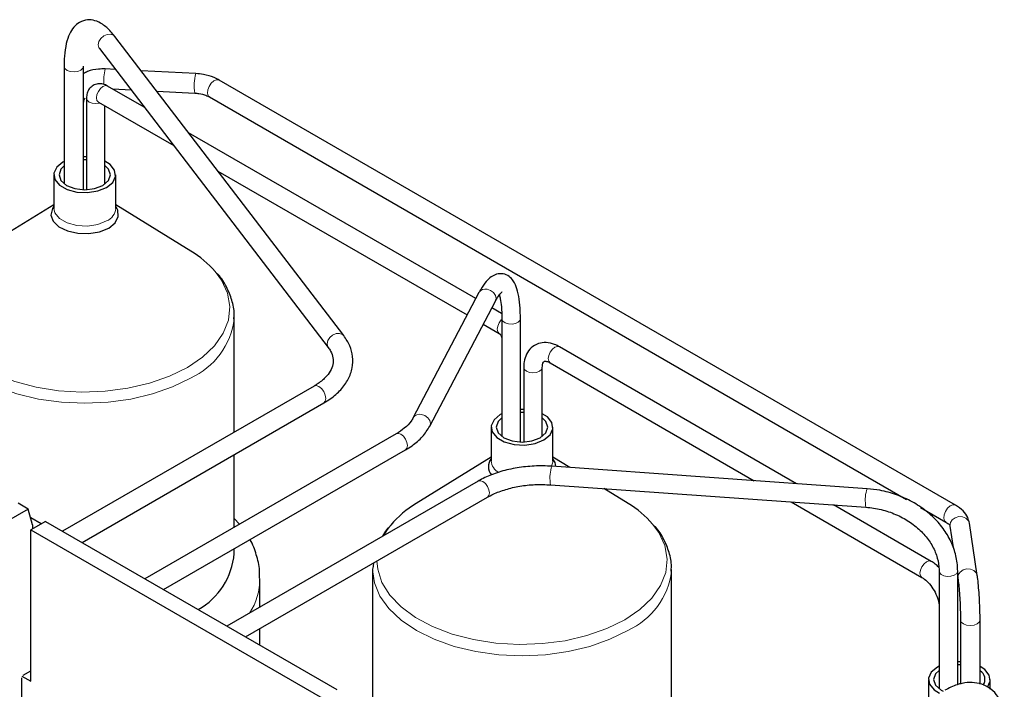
# Model space of a CAD drawing. Header units: millimetres. Extents: x 5 to 418, y 2 to 292.
# Tile 32 of 48: x 267 to 301, y 120 to 143. Entities that reach past the tile are written whole.
import ezdxf

# ---------------------------------------------------------------- set-up
doc = ezdxf.new("R2010")
doc.units = ezdxf.units.MM

msp = doc.modelspace()

# ---------------------------------------------------------------- linework, layer by layer
at = {"color": 7, "linetype": 'Continuous', "lineweight": 25}
for p, q in [((278.2636, 132.4814), (270.4917, 142.6403)), ((269.9635, 142.2362), (277.7355, 132.0773)), ((268.7639, 141.6305), (268.7639, 137.6436)), ((269.4289, 137.4392), (269.4289, 141.6305)), ((270.5111, 141.5204), (270.1592, 141.5382)), ((273.2346, 141.3829), (271.3821, 141.4764)), ((299.0394, 126.7288), (274.035, 141.1635)), ((271.4901, 140.2408), (270.2438, 140.9603)), ((270.4188, 140.8592), (271.041, 140.8278)), ((271.9119, 140.7838), (273.2011, 140.7187)), ((269.5238, 140.5445), (269.5238, 137.4397)), ((273.7026, 140.5876), (297.3755, 126.9215)), ((269.9288, 140.4146), (272.4868, 138.938)), ((269.9332, 140.4128), (269.9288, 140.4146)), ((270.1538, 137.6304), (270.1538, 140.2848)), ((282.7479, 133.7418), (272.9896, 139.3751)), ((269.5238, 138.5491), (269.4289, 138.5496)), ((268.4176, 137.9438), (268.4176, 136.8048)), ((270.5176, 136.8048), (270.5176, 137.9438)), ((273.9864, 138.0723), (282.4548, 133.1836)), ((268.4176, 136.9285), (265.8671, 135.3528)), ((273.0681, 135.3528), (270.5176, 136.9285)), ((282.8543, 133.9442), (280.6231, 129.6965)), ((281.1809, 129.4035), (283.412, 133.6512)), ((283.6238, 133.2362), (283.294, 133.4265)), ((274.5418, 133.0604), (274.5426, 133.1128)), ((274.5426, 129.2073), (274.5426, 133.1128)), ((283.0008, 132.8684), (283.5406, 132.5567)), ((283.6306, 133.0582), (283.6306, 129.0581)), ((284.2606, 128.8674), (284.2606, 133.0582)), ((293.6395, 127.4542), (285.588, 132.1022)), ((284.3731, 131.4007), (284.3731, 128.8674)), ((285.0031, 129.0581), (285.0031, 131.4007)), ((285.2731, 131.5566), (292.2026, 127.5563)), ((277.2519, 130.7713), (268.7096, 125.8399)), ((269.3746, 125.456), (277.5844, 130.1954)), ((284.3731, 129.9768), (284.2606, 129.9768)), ((280.0449, 129.1489), (271.5113, 124.2225)), ((283.2669, 129.3715), (283.2669, 128.2326)), ((285.3669, 128.2326), (285.3669, 129.3715)), ((272.1414, 123.8588), (280.3599, 128.6033)), ((274.5426, 125.9725), (274.5426, 128.4394)), ((283.2669, 128.3562), (280.7164, 126.7805)), ((285.942, 128.0009), (285.3669, 128.3562)), ((296.0381, 127.2839), (285.3307, 128.0443)), ((282.8291, 127.5416), (274.2955, 122.6152)), ((285.2861, 127.4159), (295.9935, 126.6554)), ((287.9173, 126.7805), (287.097, 127.2873)), ((267.5428, 126.5915), (267.2026, 126.7879)), ((274.9256, 122.2515), (283.1441, 126.9959)), ((293.4502, 126.8361), (297.8949, 124.2702)), ((298.2099, 124.8158), (294.8871, 126.734)), ((267.5428, 126.5915), (265.8543, 125.6167)), ((267.6981, 126.056), (267.5428, 126.5915)), ((297.8524, 126.6462), (298.707, 126.1528)), ((267.9812, 126.0873), (267.6303, 126.2899)), ((268.1312, 126.1738), (267.6362, 125.8881)), ((267.6981, 126.056), (267.6981, 125.9238)), ((268.1312, 126.1738), (278.0307, 120.459)), ((274.7228, 126.0765), (274.5426, 126.2739)), ((299.7746, 124.3394), (299.5055, 126.1148)), ((267.6362, 120.7439), (267.6362, 125.8881)), ((267.6362, 125.8881), (277.5357, 120.1732)), ((298.848, 126.0152), (298.9579, 125.2901)), ((274.5426, 125.0833), (274.5426, 125.245)), ((279.2674, 124.758), (279.2518, 124.5732)), ((279.2419, 124.5405), (279.2419, 119.5867)), ((289.391, 124.4881), (289.3919, 124.5405)), ((289.3919, 116.511), (289.3919, 124.5405)), ((298.4799, 124.486), (298.4799, 120.4858)), ((299.1099, 120.6297), (299.1099, 124.486)), ((275.4176, 123.263), (275.4176, 124.2259)), ((299.1099, 124.2873), (299.1171, 124.2398)), ((299.2048, 122.8284), (299.2048, 120.6492)), ((299.8698, 120.6472), (299.8698, 122.8284)), ((275.4176, 121.9675), (275.4176, 122.5355)), ((299.2048, 121.405), (299.1099, 121.4045)), ((267.3763, 120.951), (267.6362, 121.1011)), ((267.3268, 120.9225), (267.6362, 120.7439)), ((267.3268, 118.0074), (267.3268, 120.8653)), ((298.1161, 120.7992), (298.1161, 120.1164)), ((300.2161, 120.4729), (300.2161, 120.7992))]:
    msp.add_line(p, q, dxfattribs=at)
at = {"color": 7, "linetype": 'Continuous', "lineweight": 18, "flags": 128}
for points in [[(269.9635, 142.2362), (269.9466, 142.2627), (269.9234, 142.3607), (269.9466, 142.4705), (270.0125, 142.5754), (270.1112, 142.6594), (270.2276, 142.7097), (270.344, 142.7187), (270.4427, 142.685), (270.4917, 142.6403)], [(269.4289, 141.6304), (269.4064, 141.5612), (269.3369, 141.498), (269.2307, 141.4549), (269.1041, 141.4386), (268.9763, 141.4515), (268.8668, 141.4917), (268.7922, 141.553), (268.764, 141.6261), (268.7639, 141.6306)], [(273.7026, 140.5876), (273.6602, 140.6298), (273.6346, 140.7167), (273.6446, 140.8277), (273.6887, 140.9461), (273.7602, 141.0537), (273.8483, 141.1342), (273.9395, 141.1753), (274.0199, 141.1708), (274.035, 141.1635)], [(270.2438, 140.9603), (270.1716, 140.9743), (270.0863, 140.9447), (270.0011, 140.8759), (269.9288, 140.7784), (269.8805, 140.6671), (269.8636, 140.5589), (269.8805, 140.4702), (269.9288, 140.4147), (269.9288, 140.4146)], [(269.5238, 140.5445), (269.5478, 140.4749), (269.6161, 140.4159), (269.7183, 140.3765), (269.8388, 140.3627), (269.9594, 140.3765), (269.9836, 140.383)], [(268.4176, 136.8048), (268.4534, 136.648), (268.6075, 136.4572), (268.8654, 136.3083), (269.1959, 136.2193), (269.5591, 136.201), (269.9114, 136.2555), (270.2101, 136.3762)], [(265.0082, 134.6209), (264.8963, 134.4727), (264.6604, 134.0356), (264.5489, 133.5824), (264.5649, 133.1247), (264.7079, 132.6744), (264.9741, 132.2431), (265.3567, 131.8421), (265.8458, 131.4818), (266.4286, 131.1713), (267.0902, 130.9189), (267.8134, 130.731), (268.5794, 130.6125), (269.3684, 130.5665), (270.16, 130.5942), (270.9336, 130.6947), (271.6693, 130.8657), (272.3479, 131.1025), (272.952, 131.3991)], [(272.952, 131.3991), (273.4658, 131.7478), (273.8761, 132.1396), (274.1721, 132.5643), (274.3464, 133.0109), (274.3943, 133.4679), (274.3146, 133.9234), (274.1093, 134.3656), (273.8985, 134.6553)], [(283.1331, 134.0549), (283.2485, 134.0151), (283.3463, 133.9423), (283.4116, 133.8474), (283.4346, 133.7449), (283.412, 133.6512)], [(264.3928, 133.1399), (264.3926, 133.1128), (264.4551, 132.6545), (264.641, 132.2075), (264.9458, 131.7828), (265.3619, 131.3908), (265.879, 131.0412), (266.4846, 130.7426), (267.1636, 130.5024), (267.8994, 130.3265), (268.6737, 130.2192), (269.4676, 130.1831), (270.2615, 130.2192), (271.0359, 130.3265), (271.7716, 130.5024), (272.4506, 130.7426), (273.0562, 131.0412)], [(283.6306, 133.0357), (283.6129, 133.0179), (283.5406, 132.9205), (283.4924, 132.8092), (283.4754, 132.7009), (283.4924, 132.6123), (283.5382, 132.5582)], [(284.2606, 133.0583), (284.2471, 133.0055), (284.1891, 132.9429), (284.0941, 132.8979), (283.9765, 132.8773), (283.8542, 132.8842), (283.7458, 132.9177), (283.6678, 132.9725), (283.6321, 133.0404), (283.6306, 133.0573)], [(277.7329, 132.0807), (277.7186, 132.1038), (277.6954, 132.2018), (277.7186, 132.3116), (277.7845, 132.4165), (277.8832, 132.5005), (277.9996, 132.5509), (278.116, 132.5599), (278.2146, 132.5262), (278.2636, 132.4814)], [(285.4305, 132.0866), (285.3453, 132.0178), (285.273, 131.9204), (285.2248, 131.8091), (285.2078, 131.7008), (285.2248, 131.6122), (285.273, 131.5566), (285.2731, 131.5566)], [(285.588, 132.1022), (285.5158, 132.1163), (285.4305, 132.0866)], [(284.3731, 131.4006), (284.3971, 131.3311), (284.4653, 131.2721), (284.5675, 131.2327), (284.6881, 131.2188), (284.8086, 131.2327), (284.9108, 131.2721), (284.9791, 131.3311), (285.0031, 131.4007), (285.0031, 131.4025)], [(277.2519, 130.7713), (277.3282, 130.7861), (277.4181, 130.7549), (277.5081, 130.6823), (277.5844, 130.5794), (277.6354, 130.4619), (277.6533, 130.3476)], [(277.6533, 130.3476), (277.6354, 130.2541), (277.5844, 130.1954), (277.5844, 130.1954)], [(280.902, 129.8072), (281.0174, 129.7674), (281.1152, 129.6945), (281.1805, 129.5997), (281.2035, 129.4972), (281.1808, 129.4034)], [(280.0449, 129.1489), (280.1171, 129.1629), (280.2024, 129.1333)], [(280.2024, 129.1333), (280.2876, 129.0645), (280.3599, 128.967), (280.4082, 128.8557), (280.4251, 128.7475), (280.4082, 128.6588), (280.3599, 128.6033), (280.3599, 128.6033)], [(285.3147, 128.0439), (285.3629, 128.1797), (285.3669, 128.2326)], [(285.3307, 128.0443), (285.3231, 128.0368), (285.3084, 127.9873)], [(282.8291, 127.5416), (282.9014, 127.5556), (282.9866, 127.526)], [(282.9866, 127.526), (283.0718, 127.4572), (283.1441, 127.3597), (283.1924, 127.2484), (283.2093, 127.1402), (283.1924, 127.0515), (283.1441, 126.996), (283.1441, 126.9959)], [(296.0381, 127.2839), (296.0305, 127.2763), (296.0158, 127.2269)], [(298.7066, 126.1531), (298.6647, 126.195), (298.639, 126.2819), (298.649, 126.393), (298.6931, 126.5113), (298.7646, 126.619), (298.8527, 126.6994), (298.9439, 126.7406), (299.0243, 126.736), (299.0395, 126.7288)], [(287.8012, 122.8268), (288.315, 123.1756), (288.7253, 123.5673), (289.0214, 123.992), (289.1956, 124.4386), (289.2435, 124.8956), (289.1638, 125.3511), (288.9585, 125.7933), (288.7478, 126.083)], [(298.848, 126.0152), (298.8468, 126.0247), (298.8608, 126.1307), (298.923, 126.2267), (299.0238, 126.2981), (299.1479, 126.334), (299.2764, 126.329), (299.3897, 126.2838), (299.4706, 126.2052), (299.5055, 126.1148)], [(279.8574, 126.0486), (279.7455, 125.9004), (279.6123, 125.6845)], [(279.3892, 124.8283), (279.4142, 124.5524), (279.5571, 124.1021), (279.8233, 123.6708), (280.2059, 123.2698), (280.695, 122.9095), (281.2779, 122.599), (281.9395, 122.3466), (282.6626, 122.1587), (283.4286, 122.0403), (284.2176, 121.9942), (285.0092, 122.0219), (285.7828, 122.1225), (286.5185, 122.2934), (287.1972, 122.5302), (287.8012, 122.8268)], [(298.0524, 124.8002), (297.9672, 124.7314), (297.8949, 124.6339), (297.8466, 124.5226), (297.8297, 124.4144), (297.8466, 124.3258), (297.8935, 124.271)], [(298.2098, 124.8158), (298.1376, 124.8298), (298.0524, 124.8002)], [(279.2421, 124.5676), (279.2419, 124.5405), (279.3043, 124.0822), (279.4902, 123.6352), (279.795, 123.2105), (280.2111, 122.8185), (280.7283, 122.4689), (281.3338, 122.1703), (282.0129, 121.9301), (282.7486, 121.7542), (283.523, 121.6469), (284.3169, 121.6108), (285.1108, 121.6469), (285.8851, 121.7542), (286.6209, 121.9301), (287.2999, 122.1703), (287.9054, 122.4689)], [(299.1099, 124.486), (299.1075, 124.4638), (299.069, 124.3964), (298.9887, 124.3426), (298.879, 124.3107), (298.7564, 124.3055), (298.6397, 124.3277), (298.5466, 124.374), (298.4913, 124.4374), (298.4799, 124.4843)], [(299.1172, 124.2388), (299.1158, 124.2493), (299.1299, 124.3553), (299.1921, 124.4513), (299.2929, 124.5227), (299.4169, 124.5586), (299.5454, 124.5536), (299.6587, 124.5083), (299.7396, 124.4298), (299.7746, 124.3393)], [(299.2048, 122.8292), (299.2048, 122.8284), (299.2301, 122.7549), (299.3022, 122.6927), (299.4101, 122.651), (299.5373, 122.6364), (299.6646, 122.651), (299.7724, 122.6927), (299.8445, 122.7549), (299.8698, 122.8284), (299.8698, 122.8285)]]:
    msp.add_lwpolyline(points, dxfattribs=at)
at = {"color": 7, "linetype": 'Continuous', "lineweight": 25, "flags": 128}
for points in [[(269.5238, 138.4479), (269.4676, 138.4489), (269.4289, 138.4484)], [(268.7639, 138.3937), (268.7252, 138.3724), (268.516, 138.2), (268.4216, 137.9966), (268.4534, 137.7869), (268.6075, 137.5961), (268.8654, 137.4473), (269.1959, 137.3583), (269.5591, 137.34), (269.9114, 137.3945), (270.2101, 137.5152), (270.2101, 137.5152)], [(268.7639, 138.244), (268.6592, 138.1371), (268.5926, 137.9438), (268.6592, 137.7505), (268.8489, 137.5866), (269.1328, 137.4771), (269.4676, 137.4387), (269.8025, 137.4771), (270.0863, 137.5866)], [(270.0863, 137.5866), (270.276, 137.7505), (270.3426, 137.9438), (270.276, 138.1371), (270.1538, 138.2572)], [(270.2101, 137.5152), (270.4192, 137.6876), (270.5136, 137.891), (270.4818, 138.1007), (270.3277, 138.2915), (270.1538, 138.4026)], [(268.4176, 136.8746), (268.3671, 136.7955), (268.3204, 136.5789), (268.3979, 136.3654), (268.5914, 136.1779), (268.8799, 136.0369), (269.232, 135.9576), (269.6096, 135.9485), (269.9719, 136.0108), (270.2795, 136.1376)], [(270.2795, 136.1376), (270.4992, 136.3152), (270.607, 136.5243), (270.5914, 136.7423), (270.5176, 136.8746)], [(283.6306, 129.8303), (283.5744, 129.8001), (283.3652, 129.6277), (283.2709, 129.4244), (283.3026, 129.2146), (283.4567, 129.0239), (283.7146, 128.875), (284.0451, 128.786), (284.4084, 128.7677), (284.7606, 128.8222), (285.0593, 128.9429), (285.0593, 128.9429)], [(284.3731, 129.8756), (284.3169, 129.8767), (284.2606, 129.8756)], [(285.0593, 128.9429), (285.2685, 129.1154), (285.3629, 129.3187), (285.3311, 129.5284), (285.177, 129.7192), (285.0031, 129.8303)], [(283.6306, 129.6849), (283.5085, 129.5648), (283.4419, 129.3715), (283.5085, 129.1782), (283.6981, 129.0144), (283.982, 128.9049), (284.3169, 128.8664), (284.6517, 128.9049), (284.9356, 129.0144)], [(284.9356, 129.0144), (285.1253, 129.1782), (285.1919, 129.3715), (285.1253, 129.5648), (285.0031, 129.6849)], [(285.4651, 128.0348), (285.4406, 128.1701), (285.3669, 128.3023)], [(298.4799, 121.258), (298.4236, 121.2279), (298.2145, 121.0554), (298.1201, 120.8521), (298.1519, 120.6424), (298.306, 120.4516), (298.4931, 120.334)], [(298.4799, 121.1126), (298.3577, 120.9925), (298.2911, 120.7992), (298.3577, 120.6059), (298.5474, 120.4421), (298.6174, 120.4058)], [(299.2048, 121.3039), (299.1661, 121.3044), (299.1099, 121.3033)], [(300.1215, 120.5478), (300.2121, 120.7464), (300.1803, 120.9561), (300.0262, 121.1469), (299.8698, 121.2491)]]:
    msp.add_lwpolyline(points, dxfattribs=at)
at = {"color": 7, "linetype": 'Continuous', "lineweight": 18}
for centre, radius, start, end in [((272.0561, 141.1082), 1.9451, 167.22883, 182.82834), ((274.8431, 140.9687), 1.661, 165.56089, 188.65645), ((270.0191, 136.8379), 0.4997, 292.47641, 356.20345), ((283.0658, 133.8179), 0.2464, 74.14656, 149.16683), ((272.0106, 133.3666), 2.5496, 294.2101, 353.10338), ((280.8385, 129.5599), 0.2553, 75.60375, 146.90282), ((283.7848, 128.2854), 0.5206, 185.82778, 240.43048), ((286.478, 127.6555), 1.2157, 164.16061, 191.36659), ((297.1854, 126.895), 1.2157, 164.16061, 191.36659), ((286.8599, 124.7943), 2.5496, 294.2101, 353.10338), ((273.2546, 124.2445), 2.1629, 326.74717, 359.84673)]:
    msp.add_arc(centre, radius, start, end, dxfattribs=at)
at = {"color": 7, "linetype": 'Continuous', "lineweight": 25}
for centre, radius, start, end in [((271.3126, 132.4195), 3.4185, 40.84658, 59.10078), ((283.6, 128.0337), 0.428, 141.12307, 220.95873), ((282.5073, 123.8086), 3.4697, 121.07407, 139.79118), ((286.1618, 123.8472), 3.4185, 40.84658, 59.10078), ((272.126, 125.2872), 2.4252, 299.544, 355.17711), ((299.6878, 120.8029), 0.348, 326.48281, 58.45647)]:
    msp.add_arc(centre, radius, start, end, dxfattribs=at)
for points, knots in [([(270.4917, 142.6403), (270.4467, 142.6962), (270.3112, 142.8647), (270.0923, 143.0573), (269.8244, 143.1907), (269.5485, 143.2235), (269.2856, 143.1396), (269.082, 142.9603), (268.935, 142.719), (268.8294, 142.3966), (268.7724, 142.0258), (268.7664, 141.7454), (268.7639, 141.6305)], [0, 0, 0, 0, 0.0641936, 0.19328996, 0.2950295, 0.38573386, 0.48398752, 0.57596901, 0.67298537, 0.78648264, 0.91255693, 1, 1, 1, 1]), ([(270.1592, 141.5382), (270.0854, 141.5384), (269.8803, 141.539), (269.6223, 141.4932), (269.4711, 141.4064), (269.4289, 141.3821)], [0, 0, 0, 0, 0.2879402, 0.8013304, 1, 1, 1, 1]), ([(274.035, 141.1635), (273.9779, 141.1932), (273.8171, 141.2768), (273.5435, 141.3552), (273.3243, 141.3748), (273.2346, 141.3829)], [0, 0, 0, 0, 0.24572401, 0.69120467, 1, 1, 1, 1]), ([(270.2438, 140.9603), (270.194, 140.9842), (270.0899, 141.0344), (269.9155, 141.0434), (269.7455, 140.9867), (269.617, 140.8704), (269.5374, 140.7159), (269.5285, 140.6032), (269.5238, 140.5445)], [0, 0, 0, 0, 0.1606006, 0.3357019, 0.5000949, 0.6718422, 0.8291473, 1, 1, 1, 1]), ([(269.4289, 140.4016), (269.4294, 140.4267), (269.4305, 140.481), (269.4603, 140.5317), (269.4763, 140.5588)], [0, 0, 0, 0, 0.4635544, 1, 1, 1, 1]), ([(273.2011, 140.7187), (273.2484, 140.7149), (273.385, 140.7039), (273.5668, 140.6568), (273.6643, 140.6071), (273.7026, 140.5876)], [0, 0, 0, 0, 0.2442223, 0.7039442, 1, 1, 1, 1]), ([(274.5287, 133.05), (274.5339, 133.1056), (274.554, 133.3191), (274.4755, 133.691), (274.2887, 134.1404), (274.1089, 134.4429), (273.9727, 134.5818), (273.9613, 134.5934)], [0, 0, 0, 0, 0.1017035, 0.3907065, 0.6792809, 0.9730945, 1, 1, 1, 1]), ([(284.2606, 133.0582), (284.2597, 133.1399), (284.2569, 133.3806), (284.2254, 133.7348), (284.1528, 134.076), (284.0459, 134.321), (283.8899, 134.4992), (283.6762, 134.5987), (283.4438, 134.581), (283.2529, 134.4782), (283.0813, 134.3122), (282.9519, 134.1246), (282.8733, 133.9794), (282.8543, 133.9442)], [0, 0, 0, 0, 0.0629524, 0.185537, 0.3113201, 0.4269325, 0.5100463, 0.588187, 0.6708496, 0.7496207, 0.8411582, 0.9614676, 1, 1, 1, 1]), ([(283.412, 133.6512), (283.437, 133.6962), (283.5012, 133.8117), (283.5815, 133.9257), (283.6474, 133.9688), (283.6312, 133.9644), (283.6285, 133.9636)], [0, 0, 0, 0, 0.2337032, 0.6002253, 0.9313202, 1, 1, 1, 1]), ([(283.5451, 133.8628), (283.5567, 133.8234), (283.5856, 133.725), (283.6219, 133.4574), (283.6276, 133.1973), (283.6306, 133.0582)], [0, 0, 0, 0, 0.2370834, 0.5920986, 1, 1, 1, 1]), ([(277.5844, 130.1954), (277.6597, 130.2417), (277.8776, 130.3756), (278.1748, 130.6388), (278.4297, 130.9935), (278.5673, 131.3791), (278.5808, 131.7681), (278.4861, 132.145), (278.3386, 132.368), (278.2636, 132.4814)], [0, 0, 0, 0, 0.0846195, 0.244762, 0.4043005, 0.5589534, 0.7067695, 0.850873, 1, 1, 1, 1]), ([(283.5406, 132.5567), (283.5423, 132.5558), (283.5454, 132.5539), (283.5602, 132.5412), (283.5779, 132.5214), (283.5965, 132.495), (283.6131, 132.4643), (283.6242, 132.4353), (283.6298, 132.4126), (283.6306, 132.4027), (283.6306, 132.4012), (283.6306, 132.4009)], [0, 0, 0, 0, 0.1216758, 0.2348022, 0.3477124, 0.4673499, 0.5937846, 0.7226311, 0.8341443, 0.9589357, 1, 1, 1, 1]), ([(277.7355, 132.0773), (277.7629, 132.0381), (277.8453, 131.9203), (277.9105, 131.7267), (277.9083, 131.5081), (277.821, 131.2809), (277.6407, 131.0488), (277.4319, 130.879), (277.2842, 130.7906), (277.2519, 130.7713)], [0, 0, 0, 0, 0.0866207, 0.2602647, 0.4445056, 0.6160572, 0.7784248, 0.9515584, 1, 1, 1, 1]), ([(285.588, 132.1022), (285.5319, 132.1314), (285.3852, 132.2076), (285.1415, 132.2598), (284.8616, 132.2265), (284.6205, 132.085), (284.4571, 131.8591), (284.383, 131.6245), (284.3759, 131.4641), (284.3731, 131.4007)], [0, 0, 0, 0, 0.1020105, 0.2664117, 0.4195264, 0.5856723, 0.7412321, 0.897685, 1, 1, 1, 1]), ([(285.0031, 131.4007), (285.0045, 131.4315), (285.0083, 131.5158), (285.0441, 131.5968), (285.0636, 131.609), (285.0838, 131.6212), (285.1823, 131.605), (285.2519, 131.5679), (285.2731, 131.5566)], [0, 0, 0, 0, 0.1067426, 0.2922864, 0.4951263, 0.7299609, 0.9178493, 1, 1, 1, 1]), ([(280.6231, 129.6965), (280.5999, 129.6569), (280.5295, 129.5371), (280.3502, 129.3448), (280.1409, 129.2105), (280.0449, 129.1489)], [0, 0, 0, 0, 0.2105087, 0.6379144, 1, 1, 1, 1]), ([(280.3599, 128.6033), (280.4346, 128.6493), (280.6507, 128.7826), (280.9509, 129.0412), (281.1045, 129.2832), (281.1809, 129.4035)], [0, 0, 0, 0, 0.209758, 0.6069815, 1, 1, 1, 1]), ([(285.3307, 128.0443), (285.2277, 128.0497), (284.9301, 128.0654), (284.4337, 128.0403), (283.8638, 127.9476), (283.3405, 127.7925), (283.0074, 127.6427), (282.8493, 127.553), (282.8291, 127.5416)], [0, 0, 0, 0, 0.1142097, 0.3299038, 0.5461518, 0.7631671, 0.9698159, 1, 1, 1, 1]), ([(283.1441, 126.9959), (283.2069, 127.03), (283.3906, 127.1296), (283.7535, 127.2656), (284.2361, 127.377), (284.7569, 127.4353), (285.109, 127.4224), (285.2861, 127.4159)], [0, 0, 0, 0, 0.11377969, 0.33312644, 0.55377925, 0.77547815, 1, 1, 1, 1]), ([(299.1099, 124.486), (299.1064, 124.5786), (299.0966, 124.8351), (298.9932, 125.2539), (298.7736, 125.7218), (298.4553, 126.1535), (298.0505, 126.5341), (297.5725, 126.8504), (297.0383, 127.0887), (296.5183, 127.2333), (296.1807, 127.2688), (296.0381, 127.2839)], [0, 0, 0, 0, 0.0671225, 0.185835, 0.305034, 0.4250653, 0.545872, 0.6672359, 0.7889417, 0.9108548, 1, 1, 1, 1]), ([(299.5055, 126.1148), (299.4901, 126.1785), (299.4535, 126.3297), (299.3016, 126.5494), (299.1308, 126.6662), (299.0394, 126.7288)], [0, 0, 0, 0, 0.25284175, 0.60004381, 1, 1, 1, 1]), ([(295.9935, 126.6554), (296.081, 126.647), (296.3406, 126.6218), (296.7669, 126.5153), (297.2428, 126.3114), (297.664, 126.0354), (298.0118, 125.7022), (298.2724, 125.3272), (298.4337, 124.932), (298.4782, 124.6485), (298.4797, 124.5025), (298.4799, 124.486)], [0, 0, 0, 0, 0.0667521, 0.1981383, 0.3295744, 0.4608462, 0.5920097, 0.7232792, 0.8551266, 0.9835874, 1, 1, 1, 1]), ([(298.707, 126.1528), (298.7322, 126.1367), (298.8006, 126.093), (298.8449, 126.0322), (298.847, 126.0205), (298.848, 126.0152)], [0, 0, 0, 0, 0.2398379, 0.6504301, 1, 1, 1, 1]), ([(279.7812, 125.9648), (279.7607, 125.9432), (279.6743, 125.8526), (279.6219, 125.7473), (279.5819, 125.667)], [0, 0, 0, 0, 0.23782752, 1, 1, 1, 1]), ([(289.3779, 124.4777), (289.3832, 124.5333), (289.4033, 124.7468), (289.3247, 125.1187), (289.1379, 125.5681), (288.9581, 125.8706), (288.8219, 126.0095), (288.8105, 126.0211)], [0, 0, 0, 0, 0.1017035, 0.3907065, 0.6792809, 0.9730945, 1, 1, 1, 1]), ([(275.4034, 124.2436), (275.4059, 124.333), (275.4134, 124.6037), (275.2975, 125.0448), (275.1794, 125.3946), (275.0772, 125.5516), (275.0763, 125.5531)], [0, 0, 0, 0, 0.1968993, 0.596448, 0.996117, 1, 1, 1, 1]), ([(298.4671, 124.613), (298.4276, 124.6528), (298.3469, 124.7341), (298.2562, 124.7882), (298.2099, 124.8158)], [0, 0, 0, 0, 0.489901, 1, 1, 1, 1]), ([(297.8949, 124.2702), (297.9244, 124.2515), (298.0072, 124.1989), (298.1573, 124.0542), (298.3153, 123.8304), (298.4315, 123.5739), (298.4762, 123.375), (298.4791, 123.2822), (298.4799, 123.257)], [0, 0, 0, 0, 0.1059272, 0.2978731, 0.5025215, 0.7136218, 0.9223471, 1, 1, 1, 1]), ([(299.1171, 124.2398), (299.1217, 124.2068), (299.1349, 124.1134), (299.1575, 123.8923), (299.1805, 123.5823), (299.1973, 123.2471), (299.2042, 122.991), (299.2047, 122.8638), (299.2048, 122.8284)], [0, 0, 0, 0, 0.1064631, 0.3016595, 0.5051518, 0.712281, 0.9199949, 1, 1, 1, 1]), ([(299.8698, 122.8284), (299.8696, 122.88), (299.8688, 123.0314), (299.8599, 123.3204), (299.8411, 123.6744), (299.8151, 124.0062), (299.7919, 124.2203), (299.7778, 124.3171), (299.7746, 124.3394)], [0, 0, 0, 0, 0.1074231, 0.3151052, 0.5219408, 0.7289323, 0.9375262, 1, 1, 1, 1]), ([(300.6605, 119.1298), (300.6708, 119.2111), (300.6981, 119.4271), (300.6755, 119.7531), (300.568, 120.0904), (300.3727, 120.379), (300.0959, 120.5898), (299.7677, 120.6986), (299.4286, 120.709), (299.0617, 120.6354), (298.8128, 120.509), (298.6759, 120.4395)], [0, 0, 0, 0, 0.0747618, 0.1988109, 0.3112811, 0.4172593, 0.5327707, 0.6409157, 0.747713, 0.8611825, 1, 1, 1, 1])]:
    msp.add_open_spline(points, degree=3, knots=knots, dxfattribs=at)

doc.saveas('drawing.dxf')
